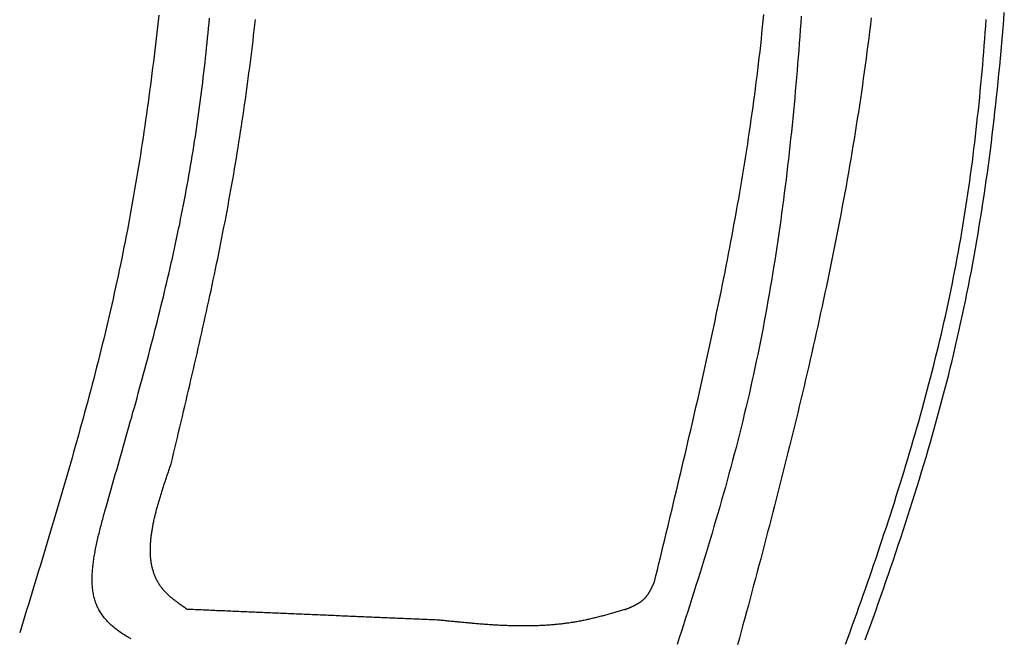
# Model space of a CAD drawing. Extents: x 715 to 7297, y 267 to 3610.
# Tile 47 of 64: x 5250 to 5799, y 1460 to 1805. Entities that reach past the tile are written whole.
import ezdxf

# ---------------------------------------------------------------- set-up
doc = ezdxf.new("R2010")
doc.units = 0
doc.layers.add('CAR', color=10, linetype='CONTINUOUS')

msp = doc.modelspace()

# ---------------------------------------------------------------- linework, layer by layer
at = {"layer": 'CAR'}
for points in [[(5327.94, 1807.42, 0), (5327.57, 1804.16, 0), (5327.21, 1800.91, 0), (5326.84, 1797.66, 0), (5326.46, 1794.41, 0), (5326.08, 1791.16, 0), (5325.69, 1787.91, 0), (5325.29, 1784.66, 0), (5324.89, 1781.41, 0), (5324.49, 1778.17, 0), (5324.08, 1774.92, 0), (5323.66, 1771.68, 0), (5323.24, 1768.44, 0), (5322.81, 1765.19, 0), (5322.37, 1761.96, 0), (5321.93, 1758.72, 0), (5321.48, 1755.48, 0), (5321.03, 1752.24, 0), (5320.56, 1749.01, 0), (5320.1, 1745.77, 0), (5319.62, 1742.54, 0), (5319.14, 1739.31, 0), (5318.65, 1736.08, 0), (5318.15, 1732.85, 0), (5317.65, 1729.63, 0), (5317.14, 1726.4, 0), (5316.62, 1723.18, 0), (5316.09, 1719.96, 0), (5315.56, 1716.73, 0), (5315.02, 1713.52, 0), (5314.47, 1710.3, 0), (5313.91, 1707.08, 0), (5313.35, 1703.87, 0), (5312.78, 1700.65, 0), (5312.19, 1697.44, 0), (5311.6, 1694.23, 0), (5311.01, 1691.02, 0), (5310.4, 1687.82, 0), (5309.78, 1684.61, 0), (5309.16, 1681.41, 0), (5308.53, 1678.21, 0), (5307.89, 1675.01, 0), (5307.24, 1671.81, 0), (5306.58, 1668.61, 0), (5305.91, 1665.42, 0), (5305.23, 1662.22, 0), (5304.54, 1659.03, 0), (5303.85, 1655.84, 0), (5303.14, 1652.65, 0), (5302.43, 1649.47, 0), (5301.71, 1646.28, 0), (5300.98, 1643.1, 0), (5300.24, 1639.92, 0), (5299.5, 1636.74, 0), (5298.74, 1633.56, 0), (5297.98, 1630.38, 0), (5297.21, 1627.21, 0), (5296.44, 1624.03, 0), (5295.66, 1620.86, 0), (5294.87, 1617.69, 0), (5294.07, 1614.52, 0), (5293.26, 1611.35, 0), (5292.45, 1608.19, 0), (5291.64, 1605.02, 0), (5290.81, 1601.86, 0), (5289.98, 1598.69, 0), (5289.15, 1595.53, 0), (5288.3, 1592.37, 0), (5287.46, 1589.21, 0), (5286.6, 1586.05, 0), (5285.74, 1582.89, 0), (5284.88, 1579.73, 0), (5284.01, 1576.58, 0), (5283.14, 1573.42, 0), (5282.26, 1570.27, 0), (5281.37, 1567.12, 0), (5280.48, 1563.97, 0), (5279.59, 1560.81, 0), (5278.69, 1557.66, 0), (5277.79, 1554.51, 0), (5276.88, 1551.37, 0), (5275.97, 1548.22, 0), (5275.06, 1545.07, 0), (5274.14, 1541.92, 0), (5273.22, 1538.78, 0), (5272.29, 1535.63, 0), (5271.36, 1532.49, 0), (5270.43, 1529.35, 0), (5269.5, 1526.2, 0), (5268.56, 1523.06, 0), (5267.62, 1519.92, 0), (5266.68, 1516.78, 0), (5265.73, 1513.64, 0), (5264.78, 1510.49, 0), (5263.83, 1507.35, 0), (5262.88, 1504.21, 0), (5261.93, 1501.07, 0), (5260.97, 1497.94, 0), (5260.02, 1494.8, 0), (5259.06, 1491.66, 0), (5258.1, 1488.52, 0), (5257.14, 1485.38, 0), (5256.18, 1482.24, 0), (5255.22, 1479.11, 0), (5254.25, 1475.97, 0), (5253.29, 1472.83, 0), (5252.33, 1469.69, 0), (5251.36, 1466.56, 0), (5250.4, 1463.42, 0)], [(5298.32, 1532.77, 0), (5299.09, 1535.45, 0), (5299.86, 1538.12, 0), (5300.63, 1540.79, 0), (5301.4, 1543.46, 0), (5302.16, 1546.13, 0), (5302.93, 1548.8, 0), (5303.7, 1551.47, 0), (5304.47, 1554.14, 0), (5305.23, 1556.81, 0), (5306, 1559.49, 0), (5306.76, 1562.16, 0), (5307.52, 1564.83, 0), (5308.28, 1567.5, 0), (5309.04, 1570.18, 0), (5309.8, 1572.85, 0), (5310.55, 1575.52, 0), (5311.31, 1578.2, 0), (5312.06, 1580.87, 0), (5312.81, 1583.54, 0), (5313.55, 1586.22, 0), (5314.3, 1588.89, 0), (5315.04, 1591.57, 0), (5315.78, 1594.24, 0), (5316.51, 1596.92, 0), (5317.25, 1599.6, 0), (5317.98, 1602.28, 0), (5318.7, 1604.95, 0), (5319.43, 1607.63, 0), (5320.15, 1610.31, 0), (5320.86, 1612.99, 0), (5321.58, 1615.67, 0), (5322.29, 1618.35, 0), (5322.99, 1621.03, 0), (5323.69, 1623.71, 0), (5324.39, 1626.4, 0), (5325.08, 1629.08, 0), (5325.77, 1631.77, 0), (5326.46, 1634.45, 0), (5327.14, 1637.14, 0), (5327.81, 1639.82, 0), (5328.48, 1642.51, 0), (5329.14, 1645.2, 0), (5329.8, 1647.89, 0), (5330.46, 1650.58, 0), (5331.11, 1653.27, 0), (5331.75, 1655.96, 0), (5332.39, 1658.65, 0), (5333.02, 1661.35, 0), (5333.65, 1664.04, 0), (5334.27, 1666.74, 0), (5334.88, 1669.43, 0), (5335.49, 1672.13, 0), (5336.09, 1674.83, 0), (5336.68, 1677.53, 0), (5337.27, 1680.23, 0), (5337.85, 1682.93, 0), (5338.43, 1685.63, 0), (5338.99, 1688.34, 0), (5339.56, 1691.04, 0), (5340.11, 1693.75, 0), (5340.65, 1696.46, 0), (5341.19, 1699.16, 0), (5341.72, 1701.87, 0), (5342.25, 1704.59, 0), (5342.76, 1707.3, 0), (5343.27, 1710.01, 0), (5343.77, 1712.73, 0), (5344.26, 1715.44, 0), (5344.74, 1718.16, 0), (5345.22, 1720.88, 0), (5345.68, 1723.6, 0), (5346.14, 1726.32, 0), (5346.59, 1729.05, 0), (5347.03, 1731.77, 0), (5347.47, 1734.5, 0), (5347.89, 1737.23, 0), (5348.31, 1739.96, 0), (5348.72, 1742.69, 0), (5349.12, 1745.42, 0), (5349.51, 1748.15, 0), (5349.9, 1750.88, 0), (5350.28, 1753.62, 0), (5350.65, 1756.35, 0), (5351.02, 1759.09, 0), (5351.38, 1761.83, 0), (5351.73, 1764.57, 0), (5352.07, 1767.31, 0), (5352.41, 1770.05, 0), (5352.74, 1772.79, 0), (5353.07, 1775.54, 0), (5353.38, 1778.28, 0), (5353.69, 1781.03, 0), (5354, 1783.78, 0), (5354.3, 1786.53, 0), (5354.59, 1789.27, 0), (5354.88, 1792.02, 0), (5355.16, 1794.78, 0), (5355.43, 1797.53, 0), (5355.7, 1800.28, 0), (5355.96, 1803.04, 0), (5356.22, 1805.79, 0)], [(5604.17, 1491.74, 0), (5604.99, 1495.12, 0), (5605.81, 1498.5, 0), (5606.63, 1501.88, 0), (5607.46, 1505.26, 0), (5608.27, 1508.64, 0), (5609.09, 1512.02, 0), (5609.91, 1515.4, 0), (5610.73, 1518.78, 0), (5611.55, 1522.16, 0), (5612.36, 1525.54, 0), (5613.18, 1528.92, 0), (5613.99, 1532.3, 0), (5614.8, 1535.68, 0), (5615.61, 1539.06, 0), (5616.42, 1542.44, 0), (5617.23, 1545.82, 0), (5618.03, 1549.2, 0), (5618.84, 1552.58, 0), (5619.64, 1555.96, 0), (5620.44, 1559.35, 0), (5621.23, 1562.73, 0), (5622.03, 1566.11, 0), (5622.82, 1569.49, 0), (5623.61, 1572.88, 0), (5624.4, 1576.26, 0), (5625.18, 1579.65, 0), (5625.96, 1583.03, 0), (5626.74, 1586.41, 0), (5627.51, 1589.8, 0), (5628.28, 1593.18, 0), (5629.05, 1596.57, 0), (5629.81, 1599.96, 0), (5630.57, 1603.34, 0), (5631.33, 1606.73, 0), (5632.08, 1610.12, 0), (5632.83, 1613.5, 0), (5633.58, 1616.89, 0), (5634.32, 1620.28, 0), (5635.05, 1623.67, 0), (5635.78, 1627.06, 0), (5636.51, 1630.45, 0), (5637.23, 1633.84, 0), (5637.95, 1637.23, 0), (5638.66, 1640.62, 0), (5639.37, 1644.02, 0), (5640.07, 1647.41, 0), (5640.77, 1650.8, 0), (5641.46, 1654.2, 0), (5642.15, 1657.59, 0), (5642.83, 1660.99, 0), (5643.5, 1664.38, 0), (5644.17, 1667.78, 0), (5644.83, 1671.18, 0), (5645.49, 1674.58, 0), (5646.14, 1677.98, 0), (5646.78, 1681.37, 0), (5647.42, 1684.78, 0), (5648.05, 1688.18, 0), (5648.68, 1691.58, 0), (5649.29, 1694.98, 0), (5649.91, 1698.38, 0), (5650.51, 1701.79, 0), (5651.11, 1705.19, 0), (5651.7, 1708.6, 0), (5652.28, 1712.01, 0), (5652.85, 1715.41, 0), (5653.42, 1718.82, 0), (5653.98, 1722.23, 0), (5654.53, 1725.64, 0), (5655.07, 1729.05, 0), (5655.61, 1732.46, 0), (5656.14, 1735.88, 0), (5656.66, 1739.29, 0), (5657.17, 1742.7, 0), (5657.67, 1746.12, 0), (5658.16, 1749.54, 0), (5658.65, 1752.95, 0), (5659.13, 1756.37, 0), (5659.59, 1759.79, 0), (5660.05, 1763.21, 0), (5660.5, 1766.63, 0), (5660.94, 1770.06, 0), (5661.37, 1773.48, 0), (5661.79, 1776.91, 0), (5662.2, 1780.33, 0), (5662.6, 1783.76, 0), (5663, 1787.19, 0), (5663.38, 1790.62, 0), (5663.75, 1794.05, 0), (5664.11, 1797.48, 0), (5664.46, 1800.91, 0), (5664.8, 1804.34, 0), (5665.13, 1807.78, 0)], [(5685.93, 1807, 0), (5685.68, 1803.19, 0), (5685.41, 1799.37, 0), (5685.14, 1795.56, 0), (5684.86, 1791.75, 0), (5684.57, 1787.94, 0), (5684.28, 1784.14, 0), (5683.98, 1780.33, 0), (5683.67, 1776.53, 0), (5683.35, 1772.72, 0), (5683.02, 1768.92, 0), (5682.68, 1765.12, 0), (5682.34, 1761.33, 0), (5681.99, 1757.53, 0), (5681.63, 1753.74, 0), (5681.26, 1749.94, 0), (5680.88, 1746.15, 0), (5680.49, 1742.36, 0), (5680.09, 1738.58, 0), (5679.68, 1734.79, 0), (5679.26, 1731.01, 0), (5678.84, 1727.22, 0), (5678.4, 1723.44, 0), (5677.96, 1719.67, 0), (5677.5, 1715.89, 0), (5677.03, 1712.12, 0), (5676.56, 1708.34, 0), (5676.07, 1704.57, 0), (5675.57, 1700.8, 0), (5675.06, 1697.04, 0), (5674.54, 1693.27, 0), (5674.01, 1689.51, 0), (5673.47, 1685.75, 0), (5672.92, 1681.99, 0), (5672.36, 1678.23, 0), (5671.78, 1674.48, 0), (5671.2, 1670.73, 0), (5670.6, 1666.98, 0), (5669.99, 1663.23, 0), (5669.37, 1659.48, 0), (5668.73, 1655.74, 0), (5668.09, 1652, 0), (5667.43, 1648.26, 0), (5666.76, 1644.53, 0), (5666.08, 1640.79, 0), (5665.38, 1637.06, 0), (5664.68, 1633.33, 0), (5663.96, 1629.6, 0), (5663.22, 1625.88, 0), (5662.47, 1622.16, 0), (5661.71, 1618.44, 0), (5660.94, 1614.72, 0), (5660.16, 1611.01, 0), (5659.35, 1607.3, 0), (5658.54, 1603.59, 0), (5657.71, 1599.88, 0), (5656.87, 1596.18, 0), (5656.02, 1592.47, 0), (5655.15, 1588.78, 0), (5654.26, 1585.08, 0), (5653.36, 1581.39, 0), (5652.45, 1577.7, 0), (5651.53, 1574.01, 0), (5650.59, 1570.32, 0), (5649.64, 1566.64, 0), (5648.67, 1562.96, 0), (5647.7, 1559.28, 0), (5646.71, 1555.6, 0), (5645.71, 1551.93, 0), (5644.7, 1548.25, 0), (5643.68, 1544.58, 0), (5642.65, 1540.92, 0), (5641.61, 1537.25, 0), (5640.56, 1533.58, 0), (5639.5, 1529.92, 0), (5638.43, 1526.26, 0), (5637.35, 1522.6, 0), (5636.26, 1518.94, 0), (5635.17, 1515.29, 0), (5634.07, 1511.63, 0), (5632.96, 1507.98, 0), (5631.84, 1504.32, 0), (5630.72, 1500.67, 0), (5629.59, 1497.02, 0), (5628.46, 1493.37, 0), (5627.32, 1489.73, 0), (5626.17, 1486.08, 0), (5625.02, 1482.43, 0), (5623.87, 1478.79, 0), (5622.71, 1475.14, 0), (5621.55, 1471.5, 0), (5620.38, 1467.86, 0), (5619.21, 1464.21, 0), (5618.04, 1460.57, 0), (5616.87, 1456.93, 0)], [(5724.95, 1805.97, 0), (5724.51, 1802.21, 0), (5724.05, 1798.44, 0), (5723.59, 1794.68, 0), (5723.11, 1790.92, 0), (5722.63, 1787.16, 0), (5722.13, 1783.41, 0), (5721.63, 1779.65, 0), (5721.12, 1775.9, 0), (5720.59, 1772.14, 0), (5720.06, 1768.39, 0), (5719.51, 1764.64, 0), (5718.96, 1760.89, 0), (5718.39, 1757.15, 0), (5717.82, 1753.4, 0), (5717.24, 1749.65, 0), (5716.65, 1745.91, 0), (5716.05, 1742.17, 0), (5715.44, 1738.43, 0), (5714.82, 1734.69, 0), (5714.2, 1730.95, 0), (5713.56, 1727.21, 0), (5712.92, 1723.47, 0), (5712.27, 1719.74, 0), (5711.61, 1716, 0), (5710.94, 1712.27, 0), (5710.26, 1708.54, 0), (5709.58, 1704.81, 0), (5708.88, 1701.08, 0), (5708.18, 1697.35, 0), (5707.47, 1693.62, 0), (5706.76, 1689.9, 0), (5706.03, 1686.17, 0), (5705.3, 1682.45, 0), (5704.56, 1678.72, 0), (5703.82, 1675, 0), (5703.07, 1671.28, 0), (5702.31, 1667.56, 0), (5701.54, 1663.84, 0), (5700.77, 1660.12, 0), (5699.99, 1656.41, 0), (5699.2, 1652.69, 0), (5698.4, 1648.97, 0), (5697.6, 1645.26, 0), (5696.8, 1641.54, 0), (5695.98, 1637.83, 0), (5695.17, 1634.12, 0), (5694.34, 1630.41, 0), (5693.51, 1626.7, 0), (5692.67, 1622.99, 0), (5691.83, 1619.28, 0), (5690.98, 1615.57, 0), (5690.13, 1611.86, 0), (5689.27, 1608.16, 0), (5688.4, 1604.45, 0), (5687.53, 1600.75, 0), (5686.66, 1597.04, 0), (5685.78, 1593.34, 0), (5684.89, 1589.64, 0), (5684, 1585.94, 0), (5683.11, 1582.23, 0), (5682.21, 1578.53, 0), (5681.3, 1574.83, 0), (5680.39, 1571.13, 0), (5679.48, 1567.43, 0), (5678.56, 1563.74, 0), (5677.64, 1560.04, 0), (5676.71, 1556.34, 0), (5675.79, 1552.64, 0), (5674.85, 1548.95, 0), (5673.91, 1545.25, 0), (5672.97, 1541.56, 0), (5672.03, 1537.86, 0), (5671.08, 1534.17, 0), (5670.13, 1530.48, 0), (5669.17, 1526.78, 0), (5668.21, 1523.09, 0), (5667.25, 1519.4, 0), (5666.29, 1515.71, 0), (5665.32, 1512.01, 0), (5664.35, 1508.32, 0), (5663.38, 1504.63, 0), (5662.4, 1500.94, 0), (5661.42, 1497.25, 0), (5660.44, 1493.56, 0), (5659.46, 1489.87, 0), (5658.48, 1486.18, 0), (5657.49, 1482.5, 0), (5656.5, 1478.81, 0), (5655.51, 1475.12, 0), (5654.52, 1471.43, 0), (5653.52, 1467.74, 0), (5652.53, 1464.06, 0), (5651.53, 1460.37, 0), (5650.53, 1456.68, 0)], [(5721.65, 1459.41, 0), (5723.12, 1463.47, 0), (5724.58, 1467.52, 0), (5726.03, 1471.57, 0), (5727.48, 1475.63, 0), (5728.91, 1479.69, 0), (5730.34, 1483.75, 0), (5731.76, 1487.81, 0), (5733.17, 1491.87, 0), (5734.57, 1495.94, 0), (5735.97, 1500, 0), (5737.35, 1504.07, 0), (5738.72, 1508.14, 0), (5740.09, 1512.21, 0), (5741.44, 1516.29, 0), (5742.78, 1520.36, 0), (5744.11, 1524.44, 0), (5745.43, 1528.52, 0), (5746.74, 1532.61, 0), (5748.04, 1536.69, 0), (5749.32, 1540.78, 0), (5750.59, 1544.87, 0), (5751.85, 1548.97, 0), (5753.1, 1553.06, 0), (5754.33, 1557.16, 0), (5755.55, 1561.27, 0), (5756.76, 1565.37, 0), (5757.95, 1569.48, 0), (5759.12, 1573.59, 0), (5760.28, 1577.7, 0), (5761.43, 1581.82, 0), (5762.56, 1585.94, 0), (5763.68, 1590.06, 0), (5764.78, 1594.19, 0), (5765.86, 1598.32, 0), (5766.93, 1602.45, 0), (5767.98, 1606.59, 0), (5769.01, 1610.73, 0), (5770.02, 1614.87, 0), (5771.02, 1619.02, 0), (5772, 1623.17, 0), (5772.96, 1627.32, 0), (5773.9, 1631.48, 0), (5774.83, 1635.64, 0), (5775.73, 1639.81, 0), (5776.62, 1643.98, 0), (5777.49, 1648.15, 0), (5778.34, 1652.33, 0), (5779.18, 1656.51, 0), (5779.99, 1660.69, 0), (5780.79, 1664.88, 0), (5781.58, 1669.07, 0), (5782.34, 1673.26, 0), (5783.09, 1677.46, 0), (5783.83, 1681.66, 0), (5784.54, 1685.86, 0), (5785.24, 1690.07, 0), (5785.93, 1694.28, 0), (5786.6, 1698.5, 0), (5787.25, 1702.71, 0), (5787.89, 1706.93, 0), (5788.51, 1711.16, 0), (5789.12, 1715.38, 0), (5789.71, 1719.61, 0), (5790.29, 1723.84, 0), (5790.86, 1728.08, 0), (5791.41, 1732.32, 0), (5791.95, 1736.56, 0), (5792.47, 1740.8, 0), (5792.98, 1745.05, 0), (5793.48, 1749.29, 0), (5793.96, 1753.55, 0), (5794.44, 1757.8, 0), (5794.89, 1762.06, 0), (5795.34, 1766.32, 0), (5795.77, 1770.58, 0), (5796.2, 1774.84, 0), (5796.61, 1779.11, 0), (5797, 1783.38, 0), (5797.39, 1787.65, 0), (5797.77, 1791.92, 0), (5798.13, 1796.2, 0), (5798.49, 1800.48, 0), (5798.83, 1804.76, 0), (5799.16, 1809.04, 0)], [(5334.8, 1557.5, 0), (5335.5, 1560.43, 0), (5336.19, 1563.35, 0), (5336.89, 1566.28, 0), (5337.59, 1569.2, 0), (5338.28, 1572.13, 0), (5338.98, 1575.06, 0), (5339.67, 1577.98, 0), (5340.36, 1580.91, 0), (5341.05, 1583.83, 0), (5341.75, 1586.76, 0), (5342.44, 1589.69, 0), (5343.12, 1592.62, 0), (5343.81, 1595.54, 0), (5344.5, 1598.47, 0), (5345.18, 1601.4, 0), (5345.86, 1604.33, 0), (5346.54, 1607.25, 0), (5347.22, 1610.18, 0), (5347.89, 1613.11, 0), (5348.57, 1616.04, 0), (5349.24, 1618.97, 0), (5349.91, 1621.9, 0), (5350.57, 1624.83, 0), (5351.23, 1627.76, 0), (5351.89, 1630.69, 0), (5352.55, 1633.63, 0), (5353.2, 1636.56, 0), (5353.85, 1639.49, 0), (5354.5, 1642.42, 0), (5355.14, 1645.36, 0), (5355.78, 1648.29, 0), (5356.41, 1651.23, 0), (5357.04, 1654.16, 0), (5357.67, 1657.1, 0), (5358.29, 1660.04, 0), (5358.91, 1662.97, 0), (5359.53, 1665.91, 0), (5360.13, 1668.85, 0), (5360.74, 1671.79, 0), (5361.34, 1674.73, 0), (5361.93, 1677.67, 0), (5362.52, 1680.62, 0), (5363.11, 1683.56, 0), (5363.69, 1686.5, 0), (5364.26, 1689.45, 0), (5364.83, 1692.39, 0), (5365.39, 1695.34, 0), (5365.95, 1698.29, 0), (5366.5, 1701.23, 0), (5367.04, 1704.18, 0), (5367.58, 1707.13, 0), (5368.11, 1710.08, 0), (5368.64, 1713.04, 0), (5369.15, 1715.99, 0), (5369.67, 1718.94, 0), (5370.17, 1721.9, 0), (5370.67, 1724.86, 0), (5371.16, 1727.81, 0), (5371.65, 1730.77, 0), (5372.13, 1733.73, 0), (5372.6, 1736.69, 0), (5373.07, 1739.65, 0), (5373.53, 1742.61, 0), (5373.98, 1745.58, 0), (5374.43, 1748.54, 0), (5374.87, 1751.5, 0), (5375.3, 1754.47, 0), (5375.73, 1757.44, 0), (5376.16, 1760.41, 0), (5376.57, 1763.37, 0), (5376.99, 1766.34, 0), (5377.39, 1769.31, 0), (5377.79, 1772.28, 0), (5378.19, 1775.26, 0), (5378.58, 1778.23, 0), (5378.96, 1781.2, 0), (5379.34, 1784.18, 0), (5379.71, 1787.15, 0), (5380.08, 1790.13, 0), (5380.45, 1793.11, 0), (5380.8, 1796.08, 0), (5381.16, 1799.06, 0), (5381.5, 1802.04, 0), (5381.85, 1805.02, 0)], [(5710.72, 1456.99, 0), (5711.97, 1460.41, 0), (5713.21, 1463.84, 0), (5714.44, 1467.26, 0), (5715.67, 1470.69, 0), (5716.9, 1474.12, 0), (5718.12, 1477.55, 0), (5719.33, 1480.98, 0), (5720.54, 1484.41, 0), (5721.75, 1487.84, 0), (5722.94, 1491.28, 0), (5724.13, 1494.71, 0), (5725.32, 1498.15, 0), (5726.5, 1501.59, 0), (5727.67, 1505.02, 0), (5728.83, 1508.46, 0), (5729.99, 1511.91, 0), (5731.14, 1515.35, 0), (5732.28, 1518.79, 0), (5733.42, 1522.24, 0), (5734.55, 1525.69, 0), (5735.67, 1529.14, 0), (5736.78, 1532.59, 0), (5737.88, 1536.04, 0), (5738.98, 1539.5, 0), (5740.07, 1542.95, 0), (5741.15, 1546.41, 0), (5742.22, 1549.87, 0), (5743.28, 1553.33, 0), (5744.33, 1556.79, 0), (5745.37, 1560.26, 0), (5746.41, 1563.72, 0), (5747.43, 1567.19, 0), (5748.45, 1570.66, 0), (5749.45, 1574.14, 0), (5750.45, 1577.61, 0), (5751.43, 1581.09, 0), (5752.41, 1584.57, 0), (5753.37, 1588.05, 0), (5754.33, 1591.53, 0), (5755.27, 1595.01, 0), (5756.2, 1598.5, 0), (5757.12, 1601.99, 0), (5758.03, 1605.48, 0), (5758.93, 1608.98, 0), (5759.82, 1612.47, 0), (5760.69, 1615.97, 0), (5761.55, 1619.47, 0), (5762.41, 1622.98, 0), (5763.24, 1626.48, 0), (5764.07, 1629.99, 0), (5764.89, 1633.5, 0), (5765.69, 1637.02, 0), (5766.48, 1640.54, 0), (5767.25, 1644.05, 0), (5768.01, 1647.58, 0), (5768.76, 1651.1, 0), (5769.5, 1654.63, 0), (5770.22, 1658.16, 0), (5770.93, 1661.69, 0), (5771.62, 1665.23, 0), (5772.3, 1668.76, 0), (5772.97, 1672.3, 0), (5773.62, 1675.85, 0), (5774.26, 1679.4, 0), (5774.88, 1682.95, 0), (5775.49, 1686.5, 0), (5776.09, 1690.05, 0), (5776.67, 1693.61, 0), (5777.24, 1697.17, 0), (5777.8, 1700.74, 0), (5778.34, 1704.3, 0), (5778.87, 1707.87, 0), (5779.39, 1711.44, 0), (5779.89, 1715.02, 0), (5780.38, 1718.59, 0), (5780.87, 1722.17, 0), (5781.34, 1725.75, 0), (5781.79, 1729.33, 0), (5782.24, 1732.92, 0), (5782.68, 1736.5, 0), (5783.1, 1740.09, 0), (5783.51, 1743.69, 0), (5783.92, 1747.28, 0), (5784.31, 1750.87, 0), (5784.69, 1754.47, 0), (5785.07, 1758.07, 0), (5785.43, 1761.67, 0), (5785.78, 1765.27, 0), (5786.13, 1768.88, 0), (5786.46, 1772.48, 0), (5786.79, 1776.09, 0), (5787.11, 1779.7, 0), (5787.42, 1783.31, 0), (5787.72, 1786.93, 0), (5788.01, 1790.54, 0), (5788.3, 1794.16, 0), (5788.58, 1797.77, 0), (5788.85, 1801.39, 0), (5789.11, 1805.01, 0)], [(5343.72, 1476.4, 0), (5343.25, 1476.73, 0), (5342.78, 1477.06, 0), (5342.31, 1477.39, 0), (5341.85, 1477.71, 0), (5341.38, 1478.04, 0), (5340.91, 1478.37, 0), (5340.45, 1478.7, 0), (5339.99, 1479.03, 0), (5339.53, 1479.37, 0), (5339.07, 1479.7, 0), (5338.62, 1480.03, 0), (5338.17, 1480.37, 0), (5337.72, 1480.71, 0), (5337.27, 1481.04, 0), (5336.83, 1481.39, 0), (5336.4, 1481.73, 0), (5335.97, 1482.07, 0), (5335.54, 1482.42, 0), (5335.12, 1482.77, 0), (5334.7, 1483.12, 0), (5334.29, 1483.47, 0), (5333.89, 1483.83, 0), (5333.49, 1484.19, 0), (5333.1, 1484.55, 0), (5332.72, 1484.92, 0), (5332.34, 1485.28, 0), (5331.97, 1485.66, 0), (5331.61, 1486.03, 0), (5331.25, 1486.41, 0), (5330.91, 1486.79, 0), (5330.57, 1487.18, 0), (5330.24, 1487.57, 0), (5329.92, 1487.96, 0), (5329.61, 1488.36, 0), (5329.3, 1488.76, 0), (5329.01, 1489.16, 0), (5328.72, 1489.57, 0), (5328.44, 1489.98, 0), (5328.17, 1490.4, 0), (5327.91, 1490.82, 0), (5327.65, 1491.24, 0), (5327.41, 1491.66, 0), (5327.17, 1492.09, 0), (5326.94, 1492.53, 0), (5326.71, 1492.96, 0), (5326.5, 1493.4, 0), (5326.29, 1493.85, 0), (5326.09, 1494.29, 0), (5325.89, 1494.74, 0), (5325.71, 1495.19, 0), (5325.53, 1495.65, 0), (5325.36, 1496.11, 0), (5325.19, 1496.57, 0), (5325.04, 1497.04, 0), (5324.89, 1497.51, 0), (5324.74, 1497.98, 0), (5324.61, 1498.45, 0), (5324.48, 1498.93, 0), (5324.36, 1499.41, 0), (5324.24, 1499.89, 0), (5324.13, 1500.38, 0), (5324.03, 1500.87, 0), (5323.93, 1501.36, 0), (5323.84, 1501.86, 0), (5323.76, 1502.36, 0), (5323.68, 1502.86, 0), (5323.61, 1503.36, 0), (5323.55, 1503.87, 0), (5323.49, 1504.38, 0), (5323.44, 1504.89, 0), (5323.39, 1505.4, 0), (5323.35, 1505.92, 0), (5323.31, 1506.44, 0), (5323.29, 1506.96, 0), (5323.26, 1507.48, 0), (5323.24, 1508.01, 0), (5323.23, 1508.54, 0), (5323.23, 1509.07, 0), (5323.22, 1509.61, 0), (5323.23, 1510.14, 0), (5323.24, 1510.68, 0), (5323.25, 1511.22, 0), (5323.27, 1511.77, 0), (5323.3, 1512.31, 0), (5323.33, 1512.86, 0), (5323.36, 1513.41, 0), (5323.4, 1513.96, 0), (5323.45, 1514.52, 0), (5323.5, 1515.08, 0), (5323.55, 1515.63, 0), (5323.61, 1516.2, 0), (5323.67, 1516.76, 0), (5323.74, 1517.32, 0), (5323.81, 1517.89, 0), (5323.89, 1518.46, 0), (5323.97, 1519.03, 0), (5324.06, 1519.6, 0), (5324.15, 1520.18, 0), (5324.24, 1520.75, 0), (5324.34, 1521.33, 0), (5324.44, 1521.91, 0), (5324.54, 1522.49, 0), (5324.65, 1523.07, 0), (5324.77, 1523.66, 0), (5324.88, 1524.24, 0), (5325, 1524.83, 0), (5325.13, 1525.42, 0), (5325.25, 1526.01, 0), (5325.39, 1526.61, 0), (5325.52, 1527.2, 0), (5325.66, 1527.79, 0), (5325.8, 1528.39, 0), (5325.94, 1528.99, 0), (5326.09, 1529.59, 0), (5326.24, 1530.19, 0), (5326.39, 1530.79, 0), (5326.55, 1531.4, 0), (5326.7, 1532, 0), (5326.87, 1532.61, 0), (5327.03, 1533.21, 0), (5327.2, 1533.82, 0), (5327.37, 1534.43, 0), (5327.54, 1535.04, 0), (5327.71, 1535.65, 0), (5327.89, 1536.27, 0), (5328.07, 1536.88, 0), (5328.25, 1537.49, 0), (5328.43, 1538.11, 0), (5328.61, 1538.73, 0), (5328.8, 1539.34, 0), (5328.99, 1539.96, 0), (5329.18, 1540.58, 0), (5329.37, 1541.2, 0), (5329.57, 1541.82, 0), (5329.76, 1542.44, 0), (5329.96, 1543.07, 0), (5330.16, 1543.69, 0), (5330.36, 1544.31, 0), (5330.56, 1544.94, 0), (5330.77, 1545.56, 0), (5330.97, 1546.19, 0), (5331.18, 1546.81, 0), (5331.39, 1547.44, 0), (5331.59, 1548.06, 0), (5331.8, 1548.69, 0), (5332.01, 1549.32, 0), (5332.22, 1549.95, 0), (5332.44, 1550.58, 0), (5332.65, 1551.2, 0), (5332.86, 1551.83, 0), (5333.08, 1552.46, 0), (5333.29, 1553.09, 0), (5333.51, 1553.72, 0), (5333.72, 1554.35, 0), (5333.94, 1554.98, 0), (5334.15, 1555.61, 0), (5334.37, 1556.24, 0), (5334.58, 1556.87, 0), (5334.8, 1557.5, 0)], [(5312.48, 1459.98, 0), (5311.78, 1460.37, 0), (5311.09, 1460.76, 0), (5310.41, 1461.15, 0), (5309.73, 1461.55, 0), (5309.07, 1461.96, 0), (5308.42, 1462.37, 0), (5307.77, 1462.78, 0), (5307.14, 1463.2, 0), (5306.51, 1463.62, 0), (5305.9, 1464.05, 0), (5305.29, 1464.49, 0), (5304.7, 1464.93, 0), (5304.12, 1465.38, 0), (5303.54, 1465.83, 0), (5302.98, 1466.29, 0), (5302.43, 1466.75, 0), (5301.89, 1467.22, 0), (5301.36, 1467.7, 0), (5300.84, 1468.18, 0), (5300.33, 1468.67, 0), (5299.84, 1469.16, 0), (5299.36, 1469.66, 0), (5298.89, 1470.17, 0), (5298.43, 1470.68, 0), (5297.98, 1471.2, 0), (5297.55, 1471.73, 0), (5297.13, 1472.26, 0), (5296.72, 1472.8, 0), (5296.32, 1473.35, 0), (5295.94, 1473.91, 0), (5295.57, 1474.47, 0), (5295.22, 1475.04, 0), (5294.88, 1475.61, 0), (5294.55, 1476.19, 0), (5294.24, 1476.79, 0), (5293.94, 1477.38, 0), (5293.65, 1477.99, 0), (5293.38, 1478.6, 0), (5293.12, 1479.22, 0), (5292.88, 1479.85, 0), (5292.66, 1480.49, 0), (5292.44, 1481.14, 0), (5292.24, 1481.79, 0), (5292.06, 1482.45, 0), (5291.89, 1483.11, 0), (5291.73, 1483.79, 0), (5291.58, 1484.47, 0), (5291.45, 1485.15, 0), (5291.33, 1485.85, 0), (5291.22, 1486.55, 0), (5291.13, 1487.26, 0), (5291.05, 1487.97, 0), (5290.98, 1488.69, 0), (5290.92, 1489.42, 0), (5290.87, 1490.15, 0), (5290.83, 1490.89, 0), (5290.8, 1491.63, 0), (5290.79, 1492.38, 0), (5290.78, 1493.13, 0), (5290.79, 1493.89, 0), (5290.8, 1494.66, 0), (5290.83, 1495.43, 0), (5290.86, 1496.21, 0), (5290.9, 1496.99, 0), (5290.96, 1497.78, 0), (5291.02, 1498.57, 0), (5291.09, 1499.36, 0), (5291.17, 1500.16, 0), (5291.26, 1500.97, 0), (5291.35, 1501.78, 0), (5291.45, 1502.59, 0), (5291.57, 1503.41, 0), (5291.68, 1504.23, 0), (5291.81, 1505.05, 0), (5291.94, 1505.88, 0), (5292.08, 1506.71, 0), (5292.23, 1507.55, 0), (5292.38, 1508.39, 0), (5292.54, 1509.23, 0), (5292.7, 1510.07, 0), (5292.87, 1510.92, 0), (5293.05, 1511.77, 0), (5293.23, 1512.63, 0), (5293.41, 1513.48, 0), (5293.6, 1514.34, 0), (5293.8, 1515.21, 0), (5294, 1516.07, 0), (5294.2, 1516.94, 0), (5294.41, 1517.8, 0), (5294.62, 1518.67, 0), (5294.83, 1519.55, 0), (5295.05, 1520.42, 0), (5295.27, 1521.3, 0), (5295.49, 1522.17, 0), (5295.72, 1523.05, 0), (5295.95, 1523.93, 0), (5296.18, 1524.81, 0), (5296.41, 1525.69, 0), (5296.65, 1526.58, 0), (5296.88, 1527.46, 0), (5297.12, 1528.35, 0), (5297.36, 1529.23, 0), (5297.6, 1530.12, 0), (5297.84, 1531, 0), (5298.08, 1531.89, 0), (5298.32, 1532.77, 0)], [(5587.7, 1476.28, 0), (5587.84, 1476.34, 0), (5587.98, 1476.39, 0), (5588.13, 1476.45, 0), (5588.27, 1476.51, 0), (5588.41, 1476.57, 0), (5588.55, 1476.63, 0), (5588.69, 1476.69, 0), (5588.83, 1476.75, 0), (5588.98, 1476.81, 0), (5589.12, 1476.87, 0), (5589.26, 1476.93, 0), (5589.4, 1476.99, 0), (5589.54, 1477.05, 0), (5589.68, 1477.11, 0), (5589.82, 1477.17, 0), (5589.96, 1477.23, 0), (5590.1, 1477.29, 0), (5590.24, 1477.35, 0), (5590.39, 1477.41, 0), (5590.52, 1477.47, 0), (5590.66, 1477.53, 0), (5590.8, 1477.59, 0), (5590.94, 1477.65, 0), (5591.08, 1477.71, 0), (5591.22, 1477.78, 0), (5591.36, 1477.84, 0), (5591.5, 1477.9, 0), (5591.64, 1477.96, 0), (5591.77, 1478.03, 0), (5591.91, 1478.09, 0), (5592.05, 1478.16, 0), (5592.18, 1478.22, 0), (5592.32, 1478.29, 0), (5592.45, 1478.35, 0), (5592.59, 1478.42, 0), (5592.72, 1478.48, 0), (5592.86, 1478.55, 0), (5592.99, 1478.61, 0), (5593.13, 1478.68, 0), (5593.26, 1478.75, 0), (5593.39, 1478.82, 0), (5593.53, 1478.89, 0), (5593.66, 1478.96, 0), (5593.79, 1479.02, 0), (5593.92, 1479.09, 0), (5594.05, 1479.17, 0), (5594.18, 1479.24, 0), (5594.31, 1479.31, 0), (5594.44, 1479.38, 0), (5594.57, 1479.45, 0), (5594.69, 1479.53, 0), (5594.82, 1479.6, 0), (5594.95, 1479.67, 0), (5595.07, 1479.75, 0), (5595.2, 1479.82, 0), (5595.32, 1479.9, 0), (5595.45, 1479.98, 0), (5595.57, 1480.06, 0), (5595.69, 1480.13, 0), (5595.81, 1480.21, 0), (5595.94, 1480.29, 0), (5596.06, 1480.37, 0), (5596.18, 1480.45, 0), (5596.3, 1480.53, 0), (5596.41, 1480.62, 0), (5596.53, 1480.7, 0), (5596.65, 1480.78, 0), (5596.77, 1480.87, 0), (5596.88, 1480.95, 0), (5597, 1481.04, 0), (5597.11, 1481.13, 0), (5597.22, 1481.21, 0), (5597.33, 1481.3, 0), (5597.45, 1481.39, 0), (5597.56, 1481.48, 0), (5597.67, 1481.57, 0), (5597.78, 1481.67, 0), (5597.88, 1481.76, 0), (5597.99, 1481.85, 0), (5598.1, 1481.95, 0), (5598.2, 1482.04, 0), (5598.31, 1482.14, 0), (5598.41, 1482.24, 0), (5598.51, 1482.33, 0), (5598.61, 1482.43, 0), (5598.72, 1482.53, 0), (5598.82, 1482.63, 0), (5598.91, 1482.74, 0), (5599.01, 1482.84, 0), (5599.11, 1482.94, 0), (5599.2, 1483.05, 0), (5599.3, 1483.15, 0), (5599.39, 1483.26, 0), (5599.49, 1483.37, 0), (5599.58, 1483.48, 0), (5599.67, 1483.59, 0), (5599.76, 1483.7, 0), (5599.85, 1483.81, 0), (5599.94, 1483.92, 0), (5600.02, 1484.04, 0), (5600.11, 1484.15, 0), (5600.2, 1484.27, 0), (5600.28, 1484.38, 0), (5600.36, 1484.5, 0), (5600.45, 1484.62, 0), (5600.53, 1484.73, 0), (5600.61, 1484.85, 0), (5600.69, 1484.97, 0), (5600.77, 1485.09, 0), (5600.85, 1485.22, 0), (5600.93, 1485.34, 0), (5601.01, 1485.46, 0), (5601.09, 1485.58, 0), (5601.17, 1485.71, 0), (5601.24, 1485.83, 0), (5601.32, 1485.96, 0), (5601.39, 1486.08, 0), (5601.47, 1486.21, 0), (5601.54, 1486.34, 0), (5601.61, 1486.46, 0), (5601.69, 1486.59, 0), (5601.76, 1486.72, 0), (5601.83, 1486.85, 0), (5601.9, 1486.98, 0), (5601.97, 1487.11, 0), (5602.04, 1487.24, 0), (5602.11, 1487.37, 0), (5602.18, 1487.5, 0), (5602.25, 1487.64, 0), (5602.32, 1487.77, 0), (5602.38, 1487.9, 0), (5602.45, 1488.04, 0), (5602.52, 1488.17, 0), (5602.59, 1488.3, 0), (5602.65, 1488.44, 0), (5602.72, 1488.57, 0), (5602.78, 1488.71, 0), (5602.85, 1488.84, 0), (5602.91, 1488.98, 0), (5602.98, 1489.12, 0), (5603.04, 1489.25, 0), (5603.11, 1489.39, 0), (5603.17, 1489.53, 0), (5603.24, 1489.66, 0), (5603.3, 1489.8, 0), (5603.36, 1489.94, 0), (5603.42, 1490.08, 0), (5603.49, 1490.21, 0), (5603.55, 1490.35, 0), (5603.61, 1490.49, 0), (5603.68, 1490.63, 0), (5603.74, 1490.77, 0), (5603.8, 1490.9, 0), (5603.86, 1491.04, 0), (5603.92, 1491.18, 0), (5603.99, 1491.32, 0), (5604.05, 1491.46, 0), (5604.11, 1491.6, 0), (5604.17, 1491.74, 0)], [(5484.22, 1470.41, 0), (5483.11, 1470.45, 0), (5482.01, 1470.5, 0), (5480.9, 1470.55, 0), (5479.79, 1470.59, 0), (5478.69, 1470.64, 0), (5477.58, 1470.69, 0), (5476.47, 1470.74, 0), (5475.37, 1470.78, 0), (5474.26, 1470.83, 0), (5473.16, 1470.88, 0), (5472.05, 1470.93, 0), (5470.94, 1470.97, 0), (5469.84, 1471.02, 0), (5468.73, 1471.07, 0), (5467.62, 1471.11, 0), (5466.52, 1471.16, 0), (5465.41, 1471.21, 0), (5464.31, 1471.26, 0), (5463.2, 1471.3, 0), (5462.09, 1471.35, 0), (5460.99, 1471.4, 0), (5459.88, 1471.44, 0), (5458.77, 1471.49, 0), (5457.67, 1471.54, 0), (5456.56, 1471.59, 0), (5455.46, 1471.63, 0), (5454.35, 1471.68, 0), (5453.24, 1471.73, 0), (5452.14, 1471.78, 0), (5451.03, 1471.82, 0), (5449.92, 1471.87, 0), (5448.82, 1471.92, 0), (5447.71, 1471.96, 0), (5446.61, 1472.01, 0), (5445.5, 1472.06, 0), (5444.39, 1472.11, 0), (5443.29, 1472.15, 0), (5442.18, 1472.2, 0), (5441.07, 1472.25, 0), (5439.97, 1472.29, 0), (5438.86, 1472.34, 0), (5437.76, 1472.39, 0), (5436.65, 1472.44, 0), (5435.54, 1472.48, 0), (5434.44, 1472.53, 0), (5433.33, 1472.58, 0), (5432.22, 1472.63, 0), (5431.12, 1472.67, 0), (5430.01, 1472.72, 0), (5428.9, 1472.77, 0), (5427.8, 1472.81, 0), (5426.69, 1472.86, 0), (5425.59, 1472.91, 0), (5424.48, 1472.96, 0), (5423.37, 1473, 0), (5422.27, 1473.05, 0), (5421.16, 1473.1, 0), (5420.05, 1473.14, 0), (5418.95, 1473.19, 0), (5417.84, 1473.24, 0), (5416.74, 1473.29, 0), (5415.63, 1473.33, 0), (5414.52, 1473.38, 0), (5413.42, 1473.43, 0), (5412.31, 1473.48, 0), (5411.2, 1473.52, 0), (5410.1, 1473.57, 0), (5408.99, 1473.62, 0), (5407.89, 1473.66, 0), (5406.78, 1473.71, 0), (5405.67, 1473.76, 0), (5404.57, 1473.81, 0), (5403.46, 1473.85, 0), (5402.35, 1473.9, 0), (5401.25, 1473.95, 0), (5400.14, 1473.99, 0), (5399.04, 1474.04, 0), (5397.93, 1474.09, 0), (5396.82, 1474.14, 0), (5395.72, 1474.18, 0), (5394.61, 1474.23, 0), (5393.5, 1474.28, 0), (5392.4, 1474.33, 0), (5391.29, 1474.37, 0), (5390.19, 1474.42, 0), (5389.08, 1474.47, 0), (5387.97, 1474.51, 0), (5386.87, 1474.56, 0), (5385.76, 1474.61, 0), (5384.65, 1474.66, 0), (5383.55, 1474.7, 0), (5382.44, 1474.75, 0), (5381.34, 1474.8, 0), (5380.23, 1474.84, 0), (5379.12, 1474.89, 0), (5378.02, 1474.94, 0), (5376.91, 1474.99, 0), (5375.8, 1475.03, 0), (5374.7, 1475.08, 0), (5373.59, 1475.13, 0), (5372.49, 1475.18, 0), (5371.38, 1475.22, 0), (5370.27, 1475.27, 0), (5369.17, 1475.32, 0), (5368.06, 1475.36, 0), (5366.95, 1475.41, 0), (5365.85, 1475.46, 0), (5364.74, 1475.51, 0), (5363.64, 1475.55, 0), (5362.53, 1475.6, 0), (5361.42, 1475.65, 0), (5360.32, 1475.69, 0), (5359.21, 1475.74, 0), (5358.1, 1475.79, 0), (5357, 1475.84, 0), (5355.89, 1475.88, 0), (5354.79, 1475.93, 0), (5353.68, 1475.98, 0), (5352.57, 1476.03, 0), (5351.47, 1476.07, 0), (5350.36, 1476.12, 0), (5349.25, 1476.17, 0), (5348.15, 1476.21, 0), (5347.04, 1476.26, 0), (5345.94, 1476.31, 0), (5344.83, 1476.36, 0), (5343.72, 1476.4, 0)], [(5587.7, 1476.28, 0), (5587.07, 1476.09, 0), (5586.43, 1475.91, 0), (5585.8, 1475.73, 0), (5585.17, 1475.55, 0), (5584.53, 1475.36, 0), (5583.9, 1475.18, 0), (5583.27, 1475, 0), (5582.63, 1474.82, 0), (5582, 1474.64, 0), (5581.37, 1474.46, 0), (5580.73, 1474.28, 0), (5580.1, 1474.1, 0), (5579.46, 1473.92, 0), (5578.83, 1473.75, 0), (5578.2, 1473.57, 0), (5577.56, 1473.4, 0), (5576.93, 1473.23, 0), (5576.29, 1473.06, 0), (5575.66, 1472.89, 0), (5575.02, 1472.72, 0), (5574.39, 1472.55, 0), (5573.75, 1472.39, 0), (5573.12, 1472.22, 0), (5572.48, 1472.06, 0), (5571.85, 1471.9, 0), (5571.21, 1471.74, 0), (5570.57, 1471.59, 0), (5569.94, 1471.43, 0), (5569.3, 1471.28, 0), (5568.66, 1471.13, 0), (5568.02, 1470.99, 0), (5567.39, 1470.84, 0), (5566.75, 1470.7, 0), (5566.11, 1470.56, 0), (5565.47, 1470.42, 0), (5564.83, 1470.29, 0), (5564.19, 1470.16, 0), (5563.55, 1470.03, 0), (5562.91, 1469.91, 0), (5562.27, 1469.78, 0), (5561.63, 1469.66, 0), (5560.99, 1469.55, 0), (5560.35, 1469.44, 0), (5559.71, 1469.33, 0), (5559.06, 1469.22, 0), (5558.42, 1469.12, 0), (5557.78, 1469.02, 0), (5557.14, 1468.92, 0), (5556.49, 1468.82, 0), (5555.85, 1468.73, 0), (5555.2, 1468.64, 0), (5554.56, 1468.56, 0), (5553.91, 1468.47, 0), (5553.27, 1468.39, 0), (5552.62, 1468.32, 0), (5551.97, 1468.24, 0), (5551.33, 1468.17, 0), (5550.68, 1468.1, 0), (5550.03, 1468.03, 0), (5549.39, 1467.97, 0), (5548.74, 1467.91, 0), (5548.09, 1467.85, 0), (5547.44, 1467.79, 0), (5546.79, 1467.74, 0), (5546.14, 1467.69, 0), (5545.49, 1467.64, 0), (5544.84, 1467.6, 0), (5544.19, 1467.55, 0), (5543.54, 1467.51, 0), (5542.89, 1467.47, 0), (5542.24, 1467.44, 0), (5541.59, 1467.4, 0), (5540.94, 1467.37, 0), (5540.29, 1467.34, 0), (5539.64, 1467.31, 0), (5538.98, 1467.29, 0), (5538.33, 1467.27, 0), (5537.68, 1467.25, 0), (5537.03, 1467.23, 0), (5536.37, 1467.21, 0), (5535.72, 1467.2, 0), (5535.06, 1467.19, 0), (5534.41, 1467.18, 0), (5533.76, 1467.17, 0), (5533.1, 1467.16, 0), (5532.45, 1467.16, 0), (5531.79, 1467.16, 0), (5531.14, 1467.16, 0), (5530.48, 1467.16, 0), (5529.83, 1467.16, 0), (5529.17, 1467.17, 0), (5528.51, 1467.18, 0), (5527.86, 1467.18, 0), (5527.2, 1467.2, 0), (5526.54, 1467.21, 0), (5525.89, 1467.22, 0), (5525.23, 1467.24, 0), (5524.57, 1467.26, 0), (5523.91, 1467.28, 0), (5523.26, 1467.3, 0), (5522.6, 1467.32, 0), (5521.94, 1467.34, 0), (5521.28, 1467.37, 0), (5520.62, 1467.4, 0), (5519.96, 1467.42, 0), (5519.31, 1467.45, 0), (5518.65, 1467.49, 0), (5517.99, 1467.52, 0), (5517.33, 1467.55, 0), (5516.67, 1467.59, 0), (5516.01, 1467.63, 0), (5515.35, 1467.66, 0), (5514.69, 1467.7, 0), (5514.03, 1467.74, 0), (5513.37, 1467.79, 0), (5512.71, 1467.83, 0), (5512.05, 1467.87, 0), (5511.39, 1467.92, 0), (5510.72, 1467.96, 0), (5510.06, 1468.01, 0), (5509.4, 1468.06, 0), (5508.74, 1468.11, 0), (5508.08, 1468.16, 0), (5507.42, 1468.21, 0), (5506.76, 1468.26, 0), (5506.1, 1468.32, 0), (5505.43, 1468.37, 0), (5504.77, 1468.43, 0), (5504.11, 1468.48, 0), (5503.45, 1468.54, 0), (5502.79, 1468.59, 0), (5502.12, 1468.65, 0), (5501.46, 1468.71, 0), (5500.8, 1468.77, 0), (5500.14, 1468.83, 0), (5499.47, 1468.89, 0), (5498.81, 1468.95, 0), (5498.15, 1469.02, 0), (5497.48, 1469.08, 0), (5496.82, 1469.14, 0), (5496.16, 1469.2, 0), (5495.5, 1469.27, 0), (5494.83, 1469.33, 0), (5494.17, 1469.4, 0), (5493.51, 1469.46, 0), (5492.84, 1469.53, 0), (5492.18, 1469.6, 0), (5491.52, 1469.66, 0), (5490.85, 1469.73, 0), (5490.19, 1469.8, 0), (5489.53, 1469.86, 0), (5488.86, 1469.93, 0), (5488.2, 1470, 0), (5487.54, 1470.07, 0), (5486.87, 1470.13, 0), (5486.21, 1470.2, 0), (5485.55, 1470.27, 0), (5484.88, 1470.34, 0), (5484.22, 1470.41, 0)]]:
    msp.add_polyline3d(points, dxfattribs=at)

doc.saveas('drawing.dxf')
